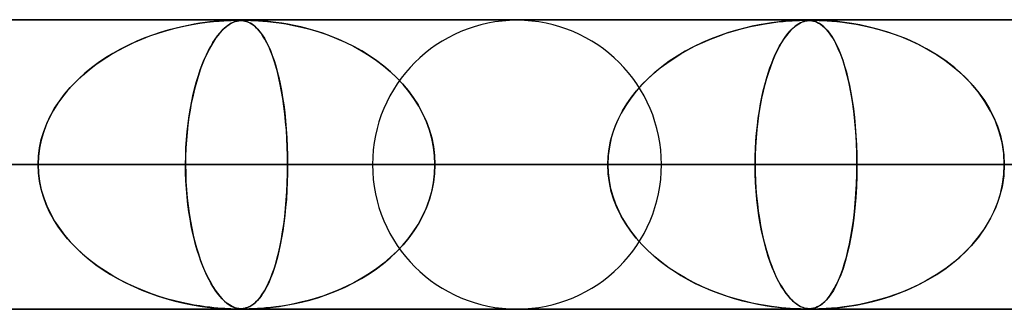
# Model space of a CAD drawing. Header units: millimetres. Extents: x -550 to 550, y -599 to 599.
# Tile 19 of 31: x 51 to 85, y 589 to 599. Entities that reach past the tile are written whole.
import ezdxf

# ---------------------------------------------------------------- set-up
doc = ezdxf.new("R2010")
doc.units = ezdxf.units.MM
doc.layers.add('HIDDEN', color=7, linetype='Continuous')
doc.layers.add('THICK', color=7, linetype='Continuous')

msp = doc.modelspace()

# ---------------------------------------------------------------- linework, layer by layer
at = {"layer": 'HIDDEN'}
for p, q in [((0, 598.99), (388.195, 598.99)), ((388.195, 598.99), (0, 598.99)), ((372.713, 598.98), (0.316, 598.98)), ((56.822, 598.757), (56.586, 598.7)), ((56.598, 598.704), (56.894, 598.773)), ((57.046, 598.804), (56.822, 598.757)), ((56.894, 598.773), (57.183, 598.83)), ((57.256, 598.843), (57.046, 598.804)), ((57.183, 598.83), (57.453, 598.876)), ((57.45, 598.875), (57.256, 598.843)), ((57.629, 598.901), (57.45, 598.875)), ((57.453, 598.876), (57.699, 598.91)), ((57.789, 598.921), (57.629, 598.901)), ((57.699, 598.91), (57.92, 598.935)), ((57.932, 598.936), (57.789, 598.921)), ((57.92, 598.935), (58.111, 598.953)), ((58.067, 598.949), (57.932, 598.936)), ((58.196, 598.959), (58.067, 598.949)), ((58.111, 598.953), (58.275, 598.964)), ((58.316, 598.967), (58.196, 598.959)), ((58.275, 598.964), (58.415, 598.972)), ((58.358, 598.757), (58.293, 598.7)), ((58.296, 598.704), (58.378, 598.773)), ((58.424, 598.972), (58.316, 598.967)), ((58.42, 598.804), (58.358, 598.757)), ((58.378, 598.773), (58.459, 598.83)), ((58.415, 598.972), (58.534, 598.977)), ((58.479, 598.843), (58.42, 598.804)), ((58.516, 598.976), (58.424, 598.972)), ((58.459, 598.83), (58.535, 598.876)), ((58.534, 598.875), (58.479, 598.843)), ((58.593, 598.979), (58.516, 598.976)), ((58.534, 598.977), (58.633, 598.979)), ((58.586, 598.901), (58.534, 598.875)), ((58.535, 598.876), (58.606, 598.91)), ((58.633, 598.921), (58.586, 598.901)), ((58.657, 598.98), (58.593, 598.979)), ((58.606, 598.91), (58.672, 598.935)), ((58.633, 598.979), (58.713, 598.98)), ((58.676, 598.936), (58.633, 598.921)), ((58.713, 598.98), (58.657, 598.98)), ((58.672, 598.935), (58.733, 598.953)), ((58.719, 598.949), (58.676, 598.936)), ((58.764, 598.98), (58.713, 598.98)), ((58.713, 598.98), (58.716, 598.98)), ((58.716, 598.98), (58.718, 598.98)), ((58.718, 598.98), (58.721, 598.98)), ((58.762, 598.959), (58.719, 598.949)), ((58.721, 598.98), (58.724, 598.98)), ((58.724, 598.98), (58.726, 598.98)), ((58.726, 598.98), (58.729, 598.98)), ((58.733, 598.953), (58.79, 598.964)), ((58.806, 598.967), (58.762, 598.959)), ((58.81, 598.979), (58.764, 598.98)), ((58.778, 598.979), (58.839, 598.977)), ((58.79, 598.964), (58.846, 598.972)), ((58.85, 598.972), (58.806, 598.967)), ((58.853, 598.976), (58.81, 598.979)), ((58.839, 598.977), (58.898, 598.972)), ((58.846, 598.972), (58.905, 598.977)), ((58.894, 598.976), (58.85, 598.972)), ((58.897, 598.972), (58.853, 598.976)), ((58.939, 598.979), (58.894, 598.976)), ((58.943, 598.966), (58.897, 598.972)), ((58.898, 598.972), (58.954, 598.965)), ((58.905, 598.977), (58.967, 598.979)), ((58.985, 598.98), (58.939, 598.979)), ((58.991, 598.957), (58.943, 598.966)), ((58.954, 598.965), (59.007, 598.954)), ((58.967, 598.979), (59.035, 598.98)), ((59.035, 598.98), (58.985, 598.98)), ((59.041, 598.944), (58.991, 598.957)), ((59.007, 598.954), (59.058, 598.939)), ((59.035, 598.98), (59.115, 598.979)), ((59.091, 598.98), (59.035, 598.98)), ((59.092, 598.927), (59.041, 598.944)), ((59.058, 598.939), (59.113, 598.919)), ((59.156, 598.979), (59.091, 598.98)), ((59.144, 598.905), (59.092, 598.927)), ((59.113, 598.919), (59.173, 598.891)), ((59.115, 598.979), (59.211, 598.977)), ((59.198, 598.877), (59.144, 598.905)), ((59.232, 598.976), (59.156, 598.979)), ((59.173, 598.891), (59.237, 598.854)), ((59.254, 598.842), (59.198, 598.877)), ((59.211, 598.977), (59.332, 598.972)), ((59.324, 598.972), (59.232, 598.976)), ((59.237, 598.854), (59.304, 598.806)), ((59.313, 598.799), (59.254, 598.842)), ((59.304, 598.806), (59.375, 598.746)), ((59.373, 598.747), (59.313, 598.799)), ((59.438, 598.966), (59.324, 598.972)), ((59.332, 598.972), (59.473, 598.964)), ((59.573, 598.957), (59.438, 598.966)), ((59.473, 598.964), (59.627, 598.953)), ((59.726, 598.944), (59.573, 598.957)), ((59.627, 598.953), (59.79, 598.938)), ((59.895, 598.927), (59.726, 598.944)), ((59.79, 598.938), (59.978, 598.918)), ((60.078, 598.905), (59.895, 598.927)), ((59.978, 598.918), (60.191, 598.89)), ((60.274, 598.877), (60.078, 598.905)), ((60.191, 598.89), (60.427, 598.852)), ((60.484, 598.842), (60.274, 598.877)), ((60.427, 598.852), (60.684, 598.804)), ((60.706, 598.799), (60.484, 598.842)), ((60.684, 598.804), (60.958, 598.743)), ((60.94, 598.747), (60.706, 598.799)), ((76.184, 598.693), (76.458, 598.759)), ((76.519, 598.772), (76.261, 598.712)), ((76.458, 598.759), (76.719, 598.813)), ((76.761, 598.821), (76.519, 598.772)), ((76.719, 598.813), (76.965, 598.857)), ((76.986, 598.861), (76.761, 598.821)), ((76.965, 598.857), (77.194, 598.893)), ((77.192, 598.892), (76.986, 598.861)), ((77.378, 598.916), (77.192, 598.892)), ((77.194, 598.893), (77.405, 598.92)), ((77.539, 598.934), (77.378, 598.916)), ((77.405, 598.92), (77.595, 598.94)), ((77.689, 598.949), (77.539, 598.934)), ((77.595, 598.94), (77.762, 598.955)), ((77.834, 598.96), (77.689, 598.949)), ((77.762, 598.955), (77.906, 598.965)), ((77.968, 598.968), (77.834, 598.96)), ((77.906, 598.965), (78.035, 598.972)), ((77.914, 598.693), (77.989, 598.759)), ((78.005, 598.772), (77.935, 598.712)), ((78.087, 598.974), (77.968, 598.968)), ((77.989, 598.759), (78.061, 598.813)), ((78.073, 598.821), (78.005, 598.772)), ((78.035, 598.972), (78.153, 598.977)), ((78.061, 598.813), (78.129, 598.857)), ((78.135, 598.861), (78.073, 598.821)), ((78.186, 598.978), (78.087, 598.974)), ((78.129, 598.857), (78.194, 598.893)), ((78.194, 598.892), (78.135, 598.861)), ((78.153, 598.977), (78.255, 598.979)), ((78.267, 598.979), (78.186, 598.978)), ((78.194, 598.893), (78.256, 598.92)), ((78.248, 598.916), (78.194, 598.892)), ((78.296, 598.934), (78.248, 598.916)), ((78.255, 598.979), (78.338, 598.98)), ((78.256, 598.92), (78.313, 598.94)), ((78.338, 598.98), (78.267, 598.979)), ((78.343, 598.949), (78.296, 598.934)), ((78.313, 598.94), (78.367, 598.955)), ((78.402, 598.979), (78.338, 598.98)), ((78.338, 598.98), (78.408, 598.979)), ((78.392, 598.96), (78.343, 598.949)), ((78.367, 598.955), (78.418, 598.965)), ((78.442, 598.968), (78.392, 598.96)), ((78.46, 598.977), (78.402, 598.979)), ((78.408, 598.979), (78.469, 598.977)), ((78.418, 598.965), (78.469, 598.972)), ((78.493, 598.974), (78.442, 598.968)), ((78.516, 598.973), (78.46, 598.977)), ((78.469, 598.972), (78.526, 598.977)), ((78.469, 598.977), (78.529, 598.972)), ((78.545, 598.978), (78.493, 598.974)), ((78.575, 598.965), (78.516, 598.973)), ((78.526, 598.977), (78.59, 598.979)), ((78.529, 598.972), (78.587, 598.963)), ((78.598, 598.979), (78.545, 598.978)), ((78.638, 598.952), (78.575, 598.965)), ((78.587, 598.963), (78.641, 598.951)), ((78.59, 598.979), (78.66, 598.98)), ((78.659, 598.98), (78.598, 598.979)), ((78.703, 598.933), (78.638, 598.952)), ((78.641, 598.951), (78.695, 598.936)), ((78.733, 598.979), (78.659, 598.98)), ((78.66, 598.98), (78.742, 598.979)), ((78.695, 598.936), (78.752, 598.913)), ((78.77, 598.905), (78.703, 598.933)), ((78.822, 598.977), (78.733, 598.979)), ((78.742, 598.979), (78.84, 598.977)), ((78.752, 598.913), (78.815, 598.882)), ((78.841, 598.868), (78.77, 598.905)), ((78.815, 598.882), (78.883, 598.841)), ((78.934, 598.973), (78.822, 598.977)), ((78.84, 598.977), (78.965, 598.972)), ((78.915, 598.819), (78.841, 598.868)), ((78.883, 598.841), (78.955, 598.787)), ((78.992, 598.756), (78.915, 598.819)), ((79.08, 598.965), (78.934, 598.973)), ((78.955, 598.787), (79.031, 598.72)), ((78.965, 598.972), (79.112, 598.963)), ((79.073, 598.677), (78.992, 598.756)), ((79.261, 598.952), (79.08, 598.965)), ((79.112, 598.963), (79.273, 598.951)), ((79.471, 598.933), (79.261, 598.952)), ((79.273, 598.951), (79.444, 598.936)), ((79.444, 598.936), (79.641, 598.913)), ((79.704, 598.905), (79.471, 598.933)), ((79.641, 598.913), (79.866, 598.882)), ((79.96, 598.868), (79.704, 598.905)), ((79.866, 598.882), (80.117, 598.841)), ((80.236, 598.819), (79.96, 598.868)), ((80.117, 598.841), (80.39, 598.787)), ((80.532, 598.756), (80.236, 598.819)), ((80.39, 598.787), (80.683, 598.72)), ((80.844, 598.677), (80.532, 598.756)), ((55.442, 598.327), (55.726, 598.436)), ((55.816, 598.468), (55.544, 598.367)), ((55.726, 598.436), (56.013, 598.535)), ((56.082, 598.557), (55.816, 598.468)), ((56.013, 598.535), (56.304, 598.624)), ((56.338, 598.634), (56.082, 598.557)), ((56.304, 598.624), (56.598, 598.704)), ((56.586, 598.7), (56.338, 598.634)), ((57.976, 598.327), (58.055, 598.436)), ((58.08, 598.468), (58.005, 598.367)), ((58.055, 598.436), (58.134, 598.535)), ((58.153, 598.557), (58.08, 598.468)), ((58.134, 598.535), (58.215, 598.624)), ((58.224, 598.634), (58.153, 598.557)), ((58.215, 598.624), (58.296, 598.704)), ((58.293, 598.7), (58.224, 598.634)), ((59.436, 598.686), (59.373, 598.747)), ((59.375, 598.746), (59.449, 598.671)), ((59.499, 598.614), (59.436, 598.686)), ((59.449, 598.671), (59.525, 598.581)), ((59.564, 598.53), (59.499, 598.614)), ((59.525, 598.581), (59.603, 598.475)), ((59.629, 598.435), (59.564, 598.53)), ((59.603, 598.475), (59.678, 598.356)), ((59.695, 598.327), (59.629, 598.435)), ((61.184, 598.686), (60.94, 598.747)), ((60.958, 598.743), (61.248, 598.668)), ((61.436, 598.614), (61.184, 598.686)), ((61.248, 598.668), (61.552, 598.578)), ((61.695, 598.53), (61.436, 598.614)), ((61.552, 598.578), (61.863, 598.471)), ((61.96, 598.435), (61.695, 598.53)), ((61.863, 598.471), (62.169, 598.352)), ((62.228, 598.327), (61.96, 598.435)), ((75.084, 598.329), (75.354, 598.434)), ((75.412, 598.455), (75.11, 598.34)), ((75.354, 598.434), (75.628, 598.529)), ((75.705, 598.555), (75.412, 598.455)), ((75.628, 598.529), (75.905, 598.616)), ((75.989, 598.64), (75.705, 598.555)), ((75.905, 598.616), (76.184, 598.693)), ((76.261, 598.712), (75.989, 598.64)), ((77.613, 598.329), (77.687, 598.434)), ((77.703, 598.455), (77.62, 598.34)), ((77.687, 598.434), (77.762, 598.529)), ((77.783, 598.555), (77.703, 598.455)), ((77.762, 598.529), (77.838, 598.616)), ((77.86, 598.64), (77.783, 598.555)), ((77.838, 598.616), (77.914, 598.693)), ((77.935, 598.712), (77.86, 598.64)), ((79.031, 598.72), (79.111, 598.636)), ((79.155, 598.582), (79.073, 598.677)), ((79.111, 598.636), (79.193, 598.534)), ((79.24, 598.468), (79.155, 598.582)), ((79.193, 598.534), (79.276, 598.413)), ((79.325, 598.334), (79.24, 598.468)), ((80.683, 598.72), (80.993, 598.636)), ((81.169, 598.582), (80.844, 598.677)), ((80.993, 598.636), (81.317, 598.534)), ((81.503, 598.468), (81.169, 598.582)), ((81.317, 598.534), (81.65, 598.413)), ((81.845, 598.334), (81.503, 598.468)), ((54.623, 597.938), (54.891, 598.078)), ((54.986, 598.124), (54.71, 597.984)), ((54.891, 598.078), (55.164, 598.207)), ((55.267, 598.253), (54.986, 598.124)), ((55.164, 598.207), (55.442, 598.327)), ((55.544, 598.367), (55.267, 598.253)), ((57.747, 597.938), (57.822, 598.078)), ((57.849, 598.124), (57.772, 597.984)), ((57.822, 598.078), (57.899, 598.207)), ((57.927, 598.253), (57.849, 598.124)), ((57.899, 598.207), (57.976, 598.327)), ((58.005, 598.367), (57.927, 598.253)), ((59.678, 598.356), (59.75, 598.225)), ((59.761, 598.205), (59.695, 598.327)), ((59.75, 598.225), (59.82, 598.083)), ((59.826, 598.069), (59.761, 598.205)), ((59.82, 598.083), (59.886, 597.931)), ((62.169, 598.352), (62.465, 598.221)), ((62.499, 598.205), (62.228, 598.327)), ((62.465, 598.221), (62.751, 598.079)), ((62.771, 598.069), (62.499, 598.205)), ((62.751, 598.079), (63.026, 597.927)), ((74.303, 597.959), (74.558, 598.092)), ((74.803, 598.208), (74.5, 598.063)), ((74.558, 598.092), (74.819, 598.215)), ((75.11, 598.34), (74.803, 598.208)), ((74.819, 598.215), (75.084, 598.329)), ((77.399, 597.959), (77.469, 598.092)), ((77.536, 598.208), (77.453, 598.063)), ((77.469, 598.092), (77.541, 598.215)), ((77.62, 598.34), (77.536, 598.208)), ((77.541, 598.215), (77.613, 598.329)), ((79.276, 598.413), (79.358, 598.276)), ((79.41, 598.178), (79.325, 598.334)), ((79.358, 598.276), (79.436, 598.126)), ((79.496, 597.998), (79.41, 598.178)), ((79.436, 598.126), (79.511, 597.963)), ((81.65, 598.413), (81.979, 598.276)), ((82.192, 598.178), (81.845, 598.334)), ((81.979, 598.276), (82.296, 598.126)), ((82.538, 597.998), (82.192, 598.178)), ((82.296, 598.126), (82.601, 597.963)), ((54.107, 597.625), (54.362, 597.787)), ((54.443, 597.835), (54.187, 597.677)), ((54.362, 597.787), (54.623, 597.938)), ((54.71, 597.984), (54.443, 597.835)), ((57.602, 597.625), (57.674, 597.787)), ((57.697, 597.835), (57.624, 597.677)), ((57.674, 597.787), (57.747, 597.938)), ((57.772, 597.984), (57.697, 597.835)), ((59.891, 597.918), (59.826, 598.069)), ((59.886, 597.931), (59.949, 597.767)), ((59.954, 597.755), (59.891, 597.918)), ((59.949, 597.767), (60.01, 597.592)), ((60.014, 597.58), (59.954, 597.755)), ((63.04, 597.918), (62.771, 598.069)), ((63.026, 597.927), (63.292, 597.763)), ((63.303, 597.755), (63.04, 597.918)), ((63.292, 597.763), (63.545, 597.588)), ((63.557, 597.58), (63.303, 597.755)), ((73.928, 597.739), (73.659, 597.562)), ((73.811, 597.664), (74.054, 597.817)), ((74.208, 597.906), (73.928, 597.739)), ((74.054, 597.817), (74.303, 597.959)), ((74.5, 598.063), (74.208, 597.906)), ((77.296, 597.739), (77.221, 597.562)), ((77.263, 597.664), (77.33, 597.817)), ((77.373, 597.906), (77.296, 597.739)), ((77.33, 597.817), (77.399, 597.959)), ((77.453, 598.063), (77.373, 597.906)), ((79.578, 597.797), (79.496, 597.998)), ((79.511, 597.963), (79.582, 597.788)), ((79.658, 597.576), (79.578, 597.797)), ((79.582, 597.788), (79.65, 597.599)), ((82.878, 597.797), (82.538, 597.998)), ((82.601, 597.963), (82.893, 597.788)), ((83.205, 597.576), (82.878, 597.797)), ((82.893, 597.788), (83.172, 597.599)), ((53.621, 597.269), (53.86, 597.453)), ((53.94, 597.511), (53.705, 597.336)), ((53.86, 597.453), (54.107, 597.625)), ((54.187, 597.677), (53.94, 597.511)), ((57.464, 597.269), (57.532, 597.453)), ((57.555, 597.511), (57.488, 597.336)), ((57.532, 597.453), (57.602, 597.625)), ((57.624, 597.677), (57.555, 597.511)), ((60.01, 597.592), (60.067, 597.408)), ((60.071, 597.393), (60.014, 597.58)), ((60.067, 597.408), (60.121, 597.212)), ((63.545, 597.588), (63.787, 597.404)), ((63.801, 597.393), (63.557, 597.58)), ((63.787, 597.404), (64.018, 597.208)), ((73.346, 597.33), (73.575, 597.502)), ((73.659, 597.562), (73.403, 597.374)), ((73.575, 597.502), (73.811, 597.664)), ((77.134, 597.33), (77.198, 597.502)), ((77.221, 597.562), (77.15, 597.374)), ((77.198, 597.502), (77.263, 597.664)), ((79.65, 597.599), (79.713, 597.399)), ((79.733, 597.335), (79.658, 597.576)), ((79.713, 597.399), (79.774, 597.187)), ((83.172, 597.599), (83.437, 597.399)), ((83.516, 597.335), (83.205, 597.576)), ((83.437, 597.399), (83.687, 597.187)), ((53.174, 596.869), (53.392, 597.075)), ((53.481, 597.153), (53.269, 596.961)), ((53.392, 597.075), (53.621, 597.269)), ((53.705, 597.336), (53.481, 597.153)), ((57.336, 596.869), (57.398, 597.075)), ((57.424, 597.153), (57.363, 596.961)), ((57.398, 597.075), (57.464, 597.269)), ((57.488, 597.336), (57.424, 597.153)), ((60.126, 597.192), (60.071, 597.393)), ((60.121, 597.212), (60.172, 597.006)), ((60.178, 596.98), (60.126, 597.192)), ((64.035, 597.192), (63.801, 597.393)), ((64.018, 597.208), (64.236, 597.002)), ((64.258, 596.98), (64.035, 597.192)), ((72.915, 596.954), (73.126, 597.147)), ((73.161, 597.177), (72.931, 596.97)), ((73.126, 597.147), (73.346, 597.33)), ((73.403, 597.374), (73.161, 597.177)), ((77.014, 596.954), (77.073, 597.147)), ((77.083, 597.177), (77.019, 596.97)), ((77.073, 597.147), (77.134, 597.33)), ((77.15, 597.374), (77.083, 597.177)), ((79.803, 597.073), (79.733, 597.335)), ((79.774, 597.187), (79.83, 596.963)), ((79.868, 596.793), (79.803, 597.073)), ((83.81, 597.073), (83.516, 597.335)), ((83.687, 597.187), (83.923, 596.963)), ((84.083, 596.793), (83.81, 597.073)), ((53.069, 596.763), (52.882, 596.555)), ((52.968, 596.653), (53.174, 596.869)), ((53.269, 596.961), (53.069, 596.763)), ((57.306, 596.763), (57.252, 596.555)), ((57.276, 596.653), (57.336, 596.869)), ((57.363, 596.961), (57.306, 596.763)), ((60.172, 597.006), (60.22, 596.787)), ((60.226, 596.756), (60.178, 596.98)), ((60.22, 596.787), (60.265, 596.556)), ((60.271, 596.52), (60.226, 596.756)), ((64.236, 597.002), (64.443, 596.783)), ((64.467, 596.756), (64.258, 596.98)), ((64.443, 596.783), (64.637, 596.552)), ((64.662, 596.52), (64.467, 596.756)), ((72.716, 596.754), (72.515, 596.526)), ((72.527, 596.54), (72.715, 596.752)), ((72.715, 596.752), (72.915, 596.954)), ((72.931, 596.97), (72.716, 596.754)), ((76.959, 596.754), (76.902, 596.526)), ((76.905, 596.54), (76.958, 596.752)), ((76.958, 596.752), (77.014, 596.954)), ((77.019, 596.97), (76.959, 596.754)), ((79.83, 596.963), (79.883, 596.724)), ((79.928, 596.493), (79.868, 596.793)), ((79.883, 596.724), (79.932, 596.471)), ((83.923, 596.963), (84.145, 596.724)), ((84.334, 596.493), (84.083, 596.793)), ((84.145, 596.724), (84.351, 596.471)), ((52.597, 596.188), (52.775, 596.425)), ((52.882, 596.555), (52.707, 596.339)), ((52.775, 596.425), (52.968, 596.653)), ((57.169, 596.188), (57.221, 596.425)), ((57.252, 596.555), (57.201, 596.339)), ((57.221, 596.425), (57.276, 596.653)), ((60.265, 596.556), (60.306, 596.312)), ((60.313, 596.272), (60.271, 596.52)), ((64.637, 596.552), (64.817, 596.308)), ((64.842, 596.272), (64.662, 596.52)), ((72.515, 596.526), (72.328, 596.287)), ((72.351, 596.319), (72.527, 596.54)), ((76.902, 596.526), (76.849, 596.287)), ((76.856, 596.319), (76.905, 596.54)), ((79.981, 596.175), (79.928, 596.493)), ((79.932, 596.471), (79.976, 596.203)), ((84.559, 596.175), (84.334, 596.493)), ((84.351, 596.471), (84.541, 596.203)), ((52.544, 596.111), (52.395, 595.874)), ((52.434, 595.94), (52.597, 596.188)), ((52.707, 596.339), (52.544, 596.111)), ((57.154, 596.111), (57.11, 595.874)), ((57.122, 595.94), (57.169, 596.188)), ((57.201, 596.339), (57.154, 596.111)), ((60.306, 596.312), (60.344, 596.056)), ((60.35, 596.014), (60.313, 596.272)), ((60.344, 596.056), (60.378, 595.788)), ((64.817, 596.308), (64.982, 596.053)), ((65.005, 596.014), (64.842, 596.272)), ((64.982, 596.053), (65.129, 595.785)), ((72.156, 596.035), (72, 595.77)), ((72.043, 595.848), (72.19, 596.088)), ((72.328, 596.287), (72.156, 596.035)), ((72.19, 596.088), (72.351, 596.319)), ((76.801, 596.035), (76.757, 595.77)), ((76.769, 595.848), (76.811, 596.088)), ((76.849, 596.287), (76.801, 596.035)), ((76.811, 596.088), (76.856, 596.319)), ((79.976, 596.203), (80.017, 595.921)), ((80.027, 595.84), (79.981, 596.175)), ((84.541, 596.203), (84.712, 595.921)), ((84.756, 595.84), (84.559, 596.175)), ((52.395, 595.874), (52.261, 595.627)), ((52.289, 595.681), (52.434, 595.94)), ((57.11, 595.874), (57.071, 595.627)), ((57.079, 595.681), (57.122, 595.94)), ((60.383, 595.746), (60.35, 596.014)), ((60.378, 595.788), (60.407, 595.509)), ((60.411, 595.467), (60.383, 595.746)), ((65.149, 595.746), (65.005, 596.014)), ((65.129, 595.785), (65.258, 595.507)), ((65.275, 595.467), (65.149, 595.746)), ((72, 595.77), (71.864, 595.494)), ((71.913, 595.599), (72.043, 595.848)), ((76.757, 595.77), (76.718, 595.494)), ((76.732, 595.599), (76.769, 595.848)), ((80.017, 595.921), (80.052, 595.625)), ((80.066, 595.489), (80.027, 595.84)), ((84.712, 595.921), (84.862, 595.625)), ((84.922, 595.489), (84.756, 595.84)), ((52.144, 595.37), (52.046, 595.105)), ((52.057, 595.138), (52.163, 595.413)), ((52.261, 595.627), (52.144, 595.37)), ((52.163, 595.413), (52.289, 595.681)), ((57.037, 595.37), (57.008, 595.105)), ((57.011, 595.138), (57.042, 595.413)), ((57.071, 595.627), (57.037, 595.37)), ((57.042, 595.413), (57.079, 595.681)), ((60.407, 595.509), (60.432, 595.22)), ((60.435, 595.181), (60.411, 595.467)), ((65.258, 595.507), (65.367, 595.218)), ((65.379, 595.181), (65.275, 595.467)), ((71.864, 595.494), (71.749, 595.208)), ((71.8, 595.342), (71.913, 595.599)), ((76.718, 595.494), (76.686, 595.208)), ((76.7, 595.342), (76.732, 595.599)), ((80.052, 595.625), (80.082, 595.317)), ((80.097, 595.125), (80.066, 595.489)), ((84.862, 595.625), (84.99, 595.317)), ((85.055, 595.125), (84.922, 595.489)), ((52.046, 595.105), (51.968, 594.833)), ((51.974, 594.857), (52.057, 595.138)), ((57.008, 595.105), (56.985, 594.833)), ((56.987, 594.857), (57.011, 595.138)), ((60.432, 595.22), (60.452, 594.921)), ((60.454, 594.889), (60.435, 595.181)), ((65.367, 595.218), (65.454, 594.919)), ((65.461, 594.889), (65.379, 595.181)), ((71.631, 594.812), (71.705, 595.079)), ((71.749, 595.208), (71.657, 594.913)), ((71.705, 595.079), (71.8, 595.342)), ((76.652, 594.812), (76.673, 595.079)), ((76.686, 595.208), (76.66, 594.913)), ((76.673, 595.079), (76.7, 595.342)), ((80.082, 595.317), (80.106, 594.997)), ((80.12, 594.752), (80.097, 595.125)), ((84.99, 595.317), (85.092, 594.997)), ((85.15, 594.752), (85.055, 595.125)), ((51.968, 594.833), (51.911, 594.557)), ((51.913, 594.571), (51.974, 594.857)), ((56.969, 594.571), (56.987, 594.857)), ((56.985, 594.833), (56.969, 594.557)), ((60.452, 594.921), (60.466, 594.614)), ((60.467, 594.592), (60.454, 594.889)), ((65.454, 594.919), (65.517, 594.613)), ((65.52, 594.592), (65.461, 594.889)), ((71.578, 594.54), (71.631, 594.812)), ((71.657, 594.913), (71.59, 594.611)), ((76.637, 594.54), (76.652, 594.812)), ((76.66, 594.913), (76.641, 594.611)), ((80.106, 594.997), (80.123, 594.666)), ((80.133, 594.373), (80.12, 594.752)), ((85.092, 594.997), (85.167, 594.666)), ((85.209, 594.373), (85.15, 594.752)), ((51.911, 594.557), (51.876, 594.275)), ((51.877, 594.282), (51.913, 594.571)), ((56.969, 594.557), (56.958, 594.275)), ((56.959, 594.282), (56.969, 594.571)), ((60.466, 594.614), (60.475, 594.303)), ((60.475, 594.292), (60.467, 594.592)), ((65.517, 594.613), (65.555, 594.303)), ((65.556, 594.292), (65.52, 594.592)), ((71.545, 594.266), (71.578, 594.54)), ((71.59, 594.611), (71.548, 594.303)), ((76.628, 594.266), (76.637, 594.54)), ((76.641, 594.611), (76.629, 594.303)), ((80.123, 594.666), (80.134, 594.33)), ((80.138, 593.99), (80.133, 594.373)), ((85.167, 594.666), (85.213, 594.33)), ((85.228, 593.99), (85.209, 594.373)), ((51.865, 593.99), (51.877, 594.282)), ((51.876, 594.275), (51.865, 593.99)), ((56.955, 593.99), (56.959, 594.282)), ((56.958, 594.275), (56.955, 593.99)), ((60.475, 594.303), (60.478, 593.99)), ((60.478, 593.99), (60.475, 594.292)), ((65.555, 594.303), (65.568, 593.99)), ((65.568, 593.99), (65.556, 594.292)), ((71.548, 594.303), (71.534, 593.99)), ((71.534, 593.99), (71.545, 594.266)), ((76.629, 594.303), (76.625, 593.99)), ((76.625, 593.99), (76.628, 594.266)), ((80.134, 594.33), (80.138, 593.99)), ((85.213, 594.33), (85.228, 593.99)), ((5, 593.99), (60.478, 593.99)), ((51.865, 593.99), (5, 593.99)), ((60.478, 593.99), (5, 593.99)), ((5, 593.99), (51.865, 593.99)), ((5, 593.99), (80.138, 593.99)), ((71.534, 593.99), (5, 593.99)), ((80.138, 593.99), (5, 593.99)), ((5, 593.99), (71.534, 593.99)), ((5, 593.99), (99.784, 593.99)), ((91.186, 593.99), (5, 593.99)), ((99.784, 593.99), (5, 593.99)), ((5, 593.99), (91.186, 593.99)), ((5, 593.99), (119.423, 593.99)), ((110.828, 593.99), (5, 593.99)), ((119.423, 593.99), (5, 593.99)), ((5, 593.99), (110.828, 593.99)), ((5, 593.99), (139.059, 593.99)), ((130.465, 593.99), (5, 593.99)), ((139.059, 593.99), (5, 593.99)), ((5, 593.99), (130.465, 593.99)), ((5, 593.99), (158.692, 593.99)), ((150.098, 593.99), (5, 593.99)), ((158.692, 593.99), (5, 593.99)), ((5, 593.99), (150.098, 593.99)), ((5, 593.99), (178.323, 593.99)), ((169.73, 593.99), (5, 593.99)), ((178.323, 593.99), (5, 593.99)), ((5, 593.99), (169.73, 593.99)), ((5, 593.99), (197.953, 593.99)), ((189.361, 593.99), (5, 593.99)), ((197.953, 593.99), (5, 593.99)), ((5, 593.99), (189.361, 593.99)), ((5, 593.99), (217.582, 593.99)), ((208.99, 593.99), (5, 593.99)), ((217.582, 593.99), (5, 593.99)), ((5, 593.99), (208.99, 593.99)), ((5, 593.99), (237.21, 593.99)), ((228.619, 593.99), (5, 593.99)), ((237.21, 593.99), (5, 593.99)), ((5, 593.99), (228.619, 593.99)), ((5, 593.99), (256.838, 593.99)), ((248.247, 593.99), (5, 593.99)), ((256.838, 593.99), (5, 593.99)), ((5, 593.99), (248.247, 593.99)), ((5, 593.99), (276.466, 593.99)), ((267.874, 593.99), (5, 593.99)), ((276.466, 593.99), (5, 593.99)), ((5, 593.99), (267.874, 593.99)), ((5, 593.99), (296.093, 593.99)), ((287.502, 593.99), (5, 593.99)), ((296.093, 593.99), (5, 593.99)), ((5, 593.99), (287.502, 593.99)), ((5, 593.99), (315.719, 593.99)), ((307.128, 593.99), (5, 593.99)), ((315.719, 593.99), (5, 593.99)), ((5, 593.99), (307.128, 593.99)), ((5, 593.99), (335.346, 593.99)), ((326.755, 593.99), (5, 593.99)), ((335.346, 593.99), (5, 593.99)), ((5, 593.99), (326.755, 593.99)), ((5, 593.99), (354.973, 593.99)), ((346.382, 593.99), (5, 593.99)), ((354.973, 593.99), (5, 593.99)), ((5, 593.99), (346.382, 593.99)), ((5, 593.99), (374.599, 593.99)), ((366.008, 593.99), (5, 593.99)), ((374.599, 593.99), (5, 593.99)), ((5, 593.99), (366.008, 593.99)), ((40.787, 593.99), (51.865, 593.99)), ((51.865, 593.99), (40.787, 593.99)), ((56.955, 593.99), (45.877, 593.99)), ((45.877, 593.99), (56.955, 593.99)), ((51.876, 593.705), (51.865, 593.99)), ((51.865, 593.99), (51.877, 593.698)), ((51.911, 593.423), (51.876, 593.705)), ((51.877, 593.698), (51.913, 593.409)), ((56.955, 593.99), (56.959, 593.698)), ((63.41, 593.99), (56.955, 593.99)), ((56.958, 593.706), (56.955, 593.99)), ((56.955, 593.99), (63.41, 593.99)), ((56.968, 593.426), (56.958, 593.706)), ((56.959, 593.698), (56.969, 593.409)), ((60.466, 593.367), (60.475, 593.677)), ((60.475, 593.688), (60.467, 593.388)), ((60.478, 593.99), (60.475, 593.688)), ((60.475, 593.677), (60.478, 593.99)), ((60.478, 593.99), (71.534, 593.99)), ((71.534, 593.99), (60.478, 593.99)), ((65.517, 593.367), (65.555, 593.677)), ((65.556, 593.688), (65.52, 593.388)), ((65.555, 593.677), (65.568, 593.99)), ((65.568, 593.99), (65.556, 593.688)), ((65.568, 593.99), (73.39, 593.99)), ((73.39, 593.99), (65.568, 593.99)), ((76.625, 593.99), (65.568, 593.99)), ((65.568, 593.99), (76.625, 593.99)), ((71.548, 593.677), (71.534, 593.99)), ((71.534, 593.99), (71.545, 593.714)), ((71.545, 593.714), (71.578, 593.44)), ((71.59, 593.369), (71.548, 593.677)), ((76.625, 593.99), (76.628, 593.714)), ((86.21, 593.99), (76.625, 593.99)), ((76.629, 593.679), (76.625, 593.99)), ((76.625, 593.99), (86.21, 593.99)), ((76.628, 593.714), (76.637, 593.44)), ((76.64, 593.373), (76.629, 593.679)), ((80.138, 593.99), (80.133, 593.607)), ((80.134, 593.65), (80.138, 593.99)), ((80.138, 593.99), (91.186, 593.99)), ((91.186, 593.99), (80.138, 593.99)), ((85.228, 593.99), (85.209, 593.607)), ((85.213, 593.65), (85.228, 593.99)), ((51.968, 593.147), (51.911, 593.423)), ((51.913, 593.409), (51.974, 593.123)), ((56.985, 593.151), (56.968, 593.426)), ((56.969, 593.409), (56.987, 593.123)), ((60.452, 593.061), (60.466, 593.367)), ((60.467, 593.388), (60.454, 593.091)), ((65.454, 593.061), (65.517, 593.367)), ((65.52, 593.388), (65.461, 593.091)), ((71.578, 593.44), (71.631, 593.168)), ((71.657, 593.067), (71.59, 593.369)), ((76.637, 593.44), (76.652, 593.168)), ((76.659, 593.074), (76.64, 593.373)), ((80.133, 593.607), (80.12, 593.228)), ((80.123, 593.314), (80.134, 593.65)), ((85.209, 593.607), (85.15, 593.228)), ((85.167, 593.314), (85.213, 593.65)), ((52.046, 592.875), (51.968, 593.147)), ((51.974, 593.123), (52.057, 592.842)), ((57.008, 592.88), (56.985, 593.151)), ((56.987, 593.123), (57.011, 592.842)), ((60.432, 592.762), (60.452, 593.061)), ((60.454, 593.091), (60.435, 592.799)), ((65.367, 592.762), (65.454, 593.061)), ((65.461, 593.091), (65.379, 592.799)), ((71.631, 593.168), (71.705, 592.901)), ((71.749, 592.772), (71.657, 593.067)), ((76.652, 593.168), (76.673, 592.901)), ((76.685, 592.781), (76.659, 593.074)), ((80.082, 592.663), (80.106, 592.983)), ((80.12, 593.228), (80.097, 592.855)), ((80.106, 592.983), (80.123, 593.314)), ((84.99, 592.663), (85.092, 592.983)), ((85.15, 593.228), (85.055, 592.855)), ((85.092, 592.983), (85.167, 593.314)), ((52.144, 592.61), (52.046, 592.875)), ((52.057, 592.842), (52.163, 592.567)), ((57.036, 592.616), (57.008, 592.88)), ((57.011, 592.842), (57.042, 592.567)), ((60.408, 592.473), (60.432, 592.762)), ((60.435, 592.799), (60.411, 592.513)), ((65.258, 592.473), (65.367, 592.762)), ((65.379, 592.799), (65.275, 592.513)), ((71.705, 592.901), (71.8, 592.638)), ((71.864, 592.486), (71.749, 592.772)), ((71.8, 592.638), (71.913, 592.381)), ((76.673, 592.901), (76.7, 592.638)), ((76.717, 592.496), (76.685, 592.781)), ((76.7, 592.638), (76.732, 592.381)), ((80.052, 592.355), (80.082, 592.663)), ((80.097, 592.855), (80.066, 592.491)), ((84.862, 592.355), (84.99, 592.663)), ((85.055, 592.855), (84.922, 592.49)), ((52.261, 592.353), (52.144, 592.61)), ((52.163, 592.567), (52.289, 592.299)), ((52.395, 592.106), (52.261, 592.353)), ((52.289, 592.299), (52.434, 592.04)), ((57.07, 592.36), (57.036, 592.616)), ((57.042, 592.567), (57.079, 592.299)), ((57.109, 592.114), (57.07, 592.36)), ((57.079, 592.299), (57.122, 592.04)), ((60.378, 592.195), (60.408, 592.473)), ((60.411, 592.513), (60.383, 592.234)), ((65.129, 592.195), (65.258, 592.473)), ((65.275, 592.513), (65.149, 592.234)), ((72, 592.21), (71.864, 592.486)), ((71.913, 592.381), (72.043, 592.132)), ((76.755, 592.222), (76.717, 592.496)), ((76.732, 592.381), (76.769, 592.132)), ((80.017, 592.059), (80.052, 592.355)), ((80.066, 592.491), (80.027, 592.14)), ((84.712, 592.059), (84.862, 592.355)), ((84.922, 592.49), (84.756, 592.14)), ((52.544, 591.869), (52.395, 592.106)), ((52.434, 592.04), (52.597, 591.792)), ((57.152, 591.877), (57.109, 592.114)), ((57.122, 592.04), (57.169, 591.792)), ((60.35, 591.966), (60.313, 591.708)), ((60.345, 591.927), (60.378, 592.195)), ((60.383, 592.234), (60.35, 591.966)), ((65.005, 591.966), (64.842, 591.708)), ((64.982, 591.927), (65.129, 592.195)), ((65.149, 592.234), (65.005, 591.966)), ((72.156, 591.945), (72, 592.21)), ((72.043, 592.132), (72.19, 591.892)), ((76.799, 591.959), (76.755, 592.222)), ((76.769, 592.132), (76.811, 591.892)), ((76.847, 591.708), (76.799, 591.959)), ((79.976, 591.777), (80.017, 592.059)), ((80.027, 592.14), (79.981, 591.805)), ((84.541, 591.777), (84.712, 592.059)), ((84.756, 592.14), (84.559, 591.804)), ((52.707, 591.641), (52.544, 591.869)), ((52.597, 591.792), (52.775, 591.555)), ((52.882, 591.425), (52.707, 591.641)), ((57.199, 591.651), (57.152, 591.877)), ((57.169, 591.792), (57.221, 591.555)), ((57.249, 591.435), (57.199, 591.651)), ((60.266, 591.428), (60.307, 591.672)), ((60.313, 591.708), (60.271, 591.46)), ((60.307, 591.672), (60.345, 591.927)), ((64.637, 591.428), (64.817, 591.672)), ((64.842, 591.708), (64.662, 591.46)), ((64.817, 591.672), (64.982, 591.927)), ((72.328, 591.693), (72.156, 591.945)), ((72.19, 591.892), (72.351, 591.661)), ((72.515, 591.454), (72.328, 591.693)), ((72.351, 591.661), (72.527, 591.44)), ((76.811, 591.892), (76.856, 591.661)), ((76.899, 591.469), (76.847, 591.708)), ((76.856, 591.661), (76.905, 591.44)), ((79.981, 591.805), (79.928, 591.487)), ((79.932, 591.509), (79.976, 591.777)), ((84.559, 591.804), (84.334, 591.486)), ((84.351, 591.509), (84.541, 591.777)), ((52.775, 591.555), (52.968, 591.327)), ((53.069, 591.217), (52.882, 591.425)), ((52.968, 591.327), (53.174, 591.111)), ((57.221, 591.555), (57.276, 591.327)), ((57.303, 591.228), (57.249, 591.435)), ((57.276, 591.327), (57.336, 591.111)), ((60.221, 591.197), (60.266, 591.428)), ((60.271, 591.46), (60.226, 591.224)), ((64.443, 591.197), (64.637, 591.428)), ((64.662, 591.46), (64.467, 591.224)), ((72.716, 591.226), (72.515, 591.454)), ((72.527, 591.44), (72.715, 591.228)), ((76.954, 591.242), (76.899, 591.469)), ((76.905, 591.44), (76.958, 591.228)), ((79.928, 591.487), (79.868, 591.187)), ((79.883, 591.256), (79.932, 591.509)), ((84.334, 591.486), (84.083, 591.187)), ((84.145, 591.256), (84.351, 591.509)), ((53.269, 591.019), (53.069, 591.217)), ((53.174, 591.111), (53.392, 590.905)), ((53.481, 590.827), (53.269, 591.019)), ((57.36, 591.03), (57.303, 591.228)), ((57.336, 591.111), (57.398, 590.905)), ((57.42, 590.839), (57.36, 591.03)), ((60.122, 590.772), (60.173, 590.978)), ((60.178, 591), (60.126, 590.788)), ((60.173, 590.978), (60.221, 591.197)), ((60.226, 591.224), (60.178, 591)), ((64.018, 590.772), (64.236, 590.978)), ((64.258, 591), (64.035, 590.788)), ((64.236, 590.978), (64.443, 591.197)), ((64.467, 591.224), (64.258, 591)), ((72.715, 591.228), (72.915, 591.026)), ((72.931, 591.01), (72.716, 591.226)), ((72.915, 591.026), (73.126, 590.833)), ((73.161, 590.803), (72.931, 591.01)), ((77.014, 591.027), (76.954, 591.242)), ((76.958, 591.228), (77.014, 591.026)), ((77.077, 590.821), (77.014, 591.027)), ((77.014, 591.026), (77.073, 590.833)), ((79.774, 590.793), (79.83, 591.017)), ((79.868, 591.187), (79.803, 590.907)), ((79.83, 591.017), (79.883, 591.256)), ((83.687, 590.793), (83.923, 591.017)), ((84.083, 591.187), (83.81, 590.906)), ((83.923, 591.017), (84.145, 591.256)), ((53.392, 590.905), (53.621, 590.711)), ((53.705, 590.644), (53.481, 590.827)), ((53.621, 590.711), (53.86, 590.527)), ((53.94, 590.469), (53.705, 590.644)), ((57.398, 590.905), (57.464, 590.711)), ((57.483, 590.656), (57.42, 590.839)), ((57.464, 590.711), (57.532, 590.527)), ((57.55, 590.481), (57.483, 590.656)), ((60.068, 590.576), (60.122, 590.772)), ((60.126, 590.788), (60.071, 590.587)), ((63.787, 590.576), (64.018, 590.772)), ((64.035, 590.788), (63.801, 590.587)), ((73.126, 590.833), (73.346, 590.65)), ((73.403, 590.606), (73.161, 590.803)), ((73.346, 590.65), (73.575, 590.478)), ((73.659, 590.418), (73.403, 590.606)), ((77.073, 590.833), (77.134, 590.65)), ((77.144, 590.624), (77.077, 590.821)), ((77.134, 590.65), (77.198, 590.478)), ((77.214, 590.437), (77.144, 590.624)), ((79.733, 590.646), (79.658, 590.404)), ((79.713, 590.581), (79.774, 590.793)), ((79.803, 590.907), (79.733, 590.646)), ((83.516, 590.645), (83.205, 590.404)), ((83.437, 590.581), (83.687, 590.793)), ((83.81, 590.906), (83.516, 590.645)), ((53.86, 590.527), (54.107, 590.354)), ((54.187, 590.303), (53.94, 590.469)), ((54.107, 590.354), (54.362, 590.193)), ((54.443, 590.145), (54.187, 590.303)), ((57.532, 590.527), (57.602, 590.354)), ((57.619, 590.315), (57.55, 590.481)), ((57.602, 590.354), (57.674, 590.193)), ((57.691, 590.157), (57.619, 590.315)), ((59.951, 590.217), (60.011, 590.392)), ((60.014, 590.4), (59.954, 590.225)), ((60.011, 590.392), (60.068, 590.576)), ((60.071, 590.587), (60.014, 590.4)), ((63.292, 590.217), (63.545, 590.392)), ((63.557, 590.4), (63.303, 590.225)), ((63.545, 590.392), (63.787, 590.576)), ((63.801, 590.587), (63.557, 590.4)), ((73.575, 590.478), (73.811, 590.316)), ((73.928, 590.241), (73.659, 590.418)), ((73.811, 590.316), (74.054, 590.163)), ((77.198, 590.478), (77.263, 590.316)), ((77.287, 590.26), (77.214, 590.437)), ((77.263, 590.316), (77.33, 590.163)), ((77.364, 590.093), (77.287, 590.26)), ((79.658, 590.404), (79.578, 590.183)), ((79.582, 590.192), (79.65, 590.381)), ((79.65, 590.381), (79.713, 590.581)), ((83.205, 590.404), (82.877, 590.182)), ((82.893, 590.192), (83.172, 590.381)), ((83.172, 590.381), (83.437, 590.581)), ((54.362, 590.193), (54.623, 590.042)), ((54.71, 589.996), (54.443, 590.145)), ((54.623, 590.042), (54.891, 589.902)), ((54.986, 589.856), (54.71, 589.996)), ((57.674, 590.193), (57.747, 590.042)), ((57.765, 590.008), (57.691, 590.157)), ((57.747, 590.042), (57.822, 589.902)), ((57.842, 589.868), (57.765, 590.008)), ((59.822, 589.901), (59.888, 590.054)), ((59.891, 590.062), (59.826, 589.911)), ((59.888, 590.054), (59.951, 590.217)), ((59.954, 590.225), (59.891, 590.062)), ((62.751, 589.901), (63.026, 590.054)), ((63.04, 590.062), (62.771, 589.911)), ((63.026, 590.054), (63.292, 590.217)), ((63.303, 590.225), (63.04, 590.062)), ((74.208, 590.074), (73.928, 590.241)), ((74.054, 590.163), (74.303, 590.021)), ((74.5, 589.917), (74.208, 590.074)), ((74.303, 590.021), (74.558, 589.888)), ((74.803, 589.772), (74.5, 589.917)), ((77.33, 590.163), (77.399, 590.021)), ((77.443, 589.936), (77.364, 590.093)), ((77.399, 590.021), (77.469, 589.888)), ((77.525, 589.79), (77.443, 589.936)), ((79.496, 589.982), (79.41, 589.802)), ((79.436, 589.854), (79.511, 590.017)), ((79.578, 590.183), (79.496, 589.982)), ((79.511, 590.017), (79.582, 590.192)), ((82.538, 589.981), (82.191, 589.802)), ((82.296, 589.854), (82.601, 590.017)), ((82.877, 590.182), (82.538, 589.981)), ((82.601, 590.017), (82.893, 590.192)), ((54.891, 589.902), (55.164, 589.773)), ((55.267, 589.727), (54.986, 589.856)), ((55.164, 589.773), (55.442, 589.653)), ((55.544, 589.613), (55.267, 589.727)), ((55.442, 589.653), (55.726, 589.544)), ((55.816, 589.512), (55.544, 589.613)), ((57.822, 589.902), (57.899, 589.773)), ((57.92, 589.739), (57.842, 589.868)), ((57.899, 589.773), (57.976, 589.653)), ((57.997, 589.623), (57.92, 589.739)), ((57.976, 589.653), (58.055, 589.544)), ((58.072, 589.521), (57.997, 589.623)), ((59.605, 589.509), (59.68, 589.628)), ((59.695, 589.653), (59.629, 589.545)), ((59.68, 589.628), (59.752, 589.759)), ((59.761, 589.775), (59.695, 589.653)), ((59.752, 589.759), (59.822, 589.901)), ((59.826, 589.911), (59.761, 589.775)), ((61.863, 589.509), (62.169, 589.628)), ((62.228, 589.653), (61.96, 589.545)), ((62.169, 589.628), (62.465, 589.759)), ((62.499, 589.775), (62.228, 589.653)), ((62.465, 589.759), (62.751, 589.901)), ((62.771, 589.911), (62.499, 589.775)), ((74.558, 589.888), (74.819, 589.765)), ((75.11, 589.64), (74.803, 589.772)), ((74.819, 589.765), (75.084, 589.651)), ((75.084, 589.651), (75.354, 589.546)), ((75.412, 589.525), (75.11, 589.64)), ((77.469, 589.888), (77.541, 589.765)), ((77.609, 589.658), (77.525, 589.79)), ((77.541, 589.765), (77.613, 589.651)), ((77.691, 589.541), (77.609, 589.658)), ((77.613, 589.651), (77.687, 589.546)), ((79.325, 589.646), (79.24, 589.512)), ((79.276, 589.567), (79.358, 589.704)), ((79.41, 589.802), (79.325, 589.646)), ((79.358, 589.704), (79.436, 589.854)), ((81.845, 589.646), (81.503, 589.511)), ((81.65, 589.567), (81.979, 589.704)), ((82.191, 589.802), (81.845, 589.646)), ((81.979, 589.704), (82.296, 589.854)), ((55.726, 589.544), (56.013, 589.445)), ((56.082, 589.423), (55.816, 589.512)), ((56.013, 589.445), (56.304, 589.356)), ((56.338, 589.346), (56.082, 589.423)), ((56.304, 589.356), (56.598, 589.276)), ((56.586, 589.28), (56.338, 589.346)), ((56.822, 589.223), (56.586, 589.28)), ((56.598, 589.276), (56.894, 589.207)), ((58.055, 589.544), (58.134, 589.445)), ((58.146, 589.432), (58.072, 589.521)), ((58.134, 589.445), (58.215, 589.356)), ((58.217, 589.354), (58.146, 589.432)), ((58.215, 589.356), (58.296, 589.276)), ((58.285, 589.287), (58.217, 589.354)), ((58.35, 589.23), (58.285, 589.287)), ((58.296, 589.276), (58.378, 589.207)), ((59.307, 589.176), (59.378, 589.237)), ((59.436, 589.294), (59.373, 589.233)), ((59.378, 589.237), (59.452, 589.312)), ((59.499, 589.366), (59.436, 589.294)), ((59.452, 589.312), (59.528, 589.402)), ((59.564, 589.45), (59.499, 589.366)), ((59.528, 589.402), (59.605, 589.509)), ((59.629, 589.545), (59.564, 589.45)), ((60.684, 589.176), (60.958, 589.237)), ((61.184, 589.294), (60.94, 589.233)), ((60.958, 589.237), (61.248, 589.312)), ((61.436, 589.366), (61.184, 589.294)), ((61.248, 589.312), (61.552, 589.402)), ((61.695, 589.45), (61.436, 589.366)), ((61.552, 589.402), (61.863, 589.509)), ((61.96, 589.545), (61.695, 589.45)), ((75.354, 589.546), (75.628, 589.451)), ((75.705, 589.425), (75.412, 589.525)), ((75.628, 589.451), (75.905, 589.364)), ((75.989, 589.34), (75.705, 589.425)), ((75.905, 589.364), (76.184, 589.288)), ((76.261, 589.268), (75.989, 589.34)), ((76.184, 589.288), (76.458, 589.221)), ((76.519, 589.208), (76.261, 589.268)), ((77.687, 589.546), (77.762, 589.451)), ((77.771, 589.44), (77.691, 589.541)), ((77.762, 589.451), (77.838, 589.364)), ((77.848, 589.353), (77.771, 589.44)), ((77.838, 589.364), (77.914, 589.288)), ((77.922, 589.279), (77.848, 589.353)), ((77.914, 589.288), (77.989, 589.221)), ((77.993, 589.218), (77.922, 589.279)), ((78.955, 589.193), (79.031, 589.26)), ((79.073, 589.303), (78.992, 589.224)), ((79.031, 589.26), (79.111, 589.344)), ((79.155, 589.398), (79.073, 589.303)), ((79.111, 589.344), (79.193, 589.446)), ((79.24, 589.512), (79.155, 589.398)), ((79.193, 589.446), (79.276, 589.567)), ((80.39, 589.193), (80.683, 589.26)), ((80.843, 589.302), (80.531, 589.224)), ((80.683, 589.26), (80.993, 589.344)), ((81.168, 589.398), (80.843, 589.302)), ((80.993, 589.344), (81.317, 589.446)), ((81.503, 589.511), (81.168, 589.398)), ((81.317, 589.446), (81.65, 589.567)), ((388.195, 588.99), (0, 588.99)), ((0, 588.99), (388.195, 588.99)), ((0.316, 589), (58.713, 589)), ((0.316, 589), (78.338, 589)), ((0.316, 589), (97.963, 589)), ((0.316, 589), (117.588, 589)), ((0.316, 589), (137.213, 589)), ((0.316, 589), (156.838, 589)), ((0.316, 589), (176.463, 589)), ((0.316, 589), (196.088, 589)), ((0.316, 589), (215.713, 589)), ((0.316, 589), (235.338, 589)), ((0.316, 589), (254.963, 589)), ((0.316, 589), (274.588, 589)), ((0.316, 589), (294.213, 589)), ((0.316, 589), (313.838, 589)), ((0.316, 589), (333.463, 589)), ((0.316, 589), (353.087, 589)), ((0.316, 589), (372.712, 589)), ((0.316, 589), (372.713, 589)), ((57.046, 589.176), (56.822, 589.223)), ((56.894, 589.207), (57.183, 589.15)), ((57.256, 589.137), (57.046, 589.176)), ((57.183, 589.15), (57.453, 589.104)), ((57.45, 589.105), (57.256, 589.137)), ((57.629, 589.079), (57.45, 589.105)), ((57.453, 589.104), (57.699, 589.07)), ((57.789, 589.059), (57.629, 589.079)), ((57.699, 589.07), (57.92, 589.045)), ((57.932, 589.044), (57.789, 589.059)), ((57.92, 589.045), (58.111, 589.027)), ((58.067, 589.031), (57.932, 589.044)), ((58.196, 589.021), (58.067, 589.031)), ((58.111, 589.027), (58.275, 589.016)), ((58.316, 589.013), (58.196, 589.021)), ((58.275, 589.016), (58.415, 589.008)), ((58.424, 589.008), (58.316, 589.013)), ((58.413, 589.181), (58.35, 589.23)), ((58.378, 589.207), (58.459, 589.15)), ((58.472, 589.141), (58.413, 589.181)), ((58.415, 589.008), (58.534, 589.003)), ((58.516, 589.004), (58.424, 589.008)), ((58.459, 589.15), (58.535, 589.104)), ((58.527, 589.109), (58.472, 589.141)), ((58.593, 589.001), (58.516, 589.004)), ((58.579, 589.082), (58.527, 589.109)), ((58.534, 589.003), (58.633, 589.001)), ((58.535, 589.104), (58.606, 589.07)), ((58.626, 589.062), (58.579, 589.082)), ((58.657, 589), (58.593, 589.001)), ((58.606, 589.07), (58.672, 589.045)), ((58.67, 589.046), (58.626, 589.062)), ((58.633, 589.001), (58.713, 589)), ((58.713, 589), (58.657, 589)), ((58.712, 589.033), (58.67, 589.046)), ((58.672, 589.045), (58.733, 589.027)), ((58.755, 589.022), (58.712, 589.033)), ((58.713, 589), (58.781, 589.001)), ((58.764, 589), (58.713, 589)), ((58.733, 589.027), (58.79, 589.016)), ((58.799, 589.014), (58.755, 589.022)), ((58.81, 589.002), (58.764, 589)), ((58.781, 589.001), (58.842, 589.003)), ((58.79, 589.016), (58.846, 589.008)), ((58.843, 589.008), (58.799, 589.014)), ((58.853, 589.004), (58.81, 589.002)), ((58.842, 589.003), (58.901, 589.008)), ((58.887, 589.004), (58.843, 589.008)), ((58.846, 589.008), (58.905, 589.003)), ((58.897, 589.008), (58.853, 589.004)), ((58.931, 589.002), (58.887, 589.004)), ((58.943, 589.014), (58.897, 589.008)), ((58.901, 589.008), (58.957, 589.016)), ((58.905, 589.003), (58.967, 589.001)), ((58.976, 589), (58.931, 589.002)), ((58.991, 589.023), (58.943, 589.014)), ((58.957, 589.016), (59.009, 589.027)), ((58.967, 589.001), (59.035, 589)), ((59.025, 589), (58.976, 589)), ((59.041, 589.036), (58.991, 589.023)), ((59.009, 589.027), (59.06, 589.042)), ((59.035, 589), (59.115, 589.001)), ((59.091, 589), (59.035, 589)), ((59.092, 589.053), (59.041, 589.036)), ((59.06, 589.042), (59.116, 589.062)), ((59.156, 589.002), (59.091, 589)), ((59.144, 589.075), (59.092, 589.053)), ((59.115, 589.001), (59.211, 589.003)), ((59.116, 589.062), (59.175, 589.091)), ((59.198, 589.103), (59.144, 589.075)), ((59.232, 589.004), (59.156, 589.002)), ((59.175, 589.091), (59.239, 589.128)), ((59.254, 589.138), (59.198, 589.103)), ((59.211, 589.003), (59.332, 589.008)), ((59.324, 589.008), (59.232, 589.004)), ((59.239, 589.128), (59.307, 589.176)), ((59.313, 589.181), (59.254, 589.138)), ((59.373, 589.233), (59.313, 589.181)), ((59.438, 589.014), (59.324, 589.008)), ((59.332, 589.008), (59.473, 589.016)), ((59.573, 589.023), (59.438, 589.014)), ((59.473, 589.016), (59.627, 589.027)), ((59.726, 589.036), (59.573, 589.023)), ((59.627, 589.027), (59.79, 589.042)), ((59.895, 589.053), (59.726, 589.036)), ((59.79, 589.042), (59.978, 589.062)), ((60.078, 589.075), (59.895, 589.053)), ((59.978, 589.062), (60.191, 589.091)), ((60.274, 589.103), (60.078, 589.075)), ((60.191, 589.091), (60.427, 589.128)), ((60.484, 589.138), (60.274, 589.103)), ((60.427, 589.128), (60.684, 589.176)), ((60.706, 589.181), (60.484, 589.138)), ((60.94, 589.233), (60.706, 589.181)), ((76.458, 589.221), (76.719, 589.167)), ((76.761, 589.159), (76.519, 589.208)), ((76.719, 589.167), (76.965, 589.123)), ((76.986, 589.119), (76.761, 589.159)), ((76.965, 589.123), (77.194, 589.087)), ((77.192, 589.088), (76.986, 589.119)), ((77.378, 589.064), (77.192, 589.088)), ((77.194, 589.087), (77.405, 589.06)), ((77.539, 589.046), (77.378, 589.064)), ((77.405, 589.06), (77.595, 589.04)), ((77.689, 589.031), (77.539, 589.046)), ((77.595, 589.04), (77.762, 589.025)), ((77.834, 589.02), (77.689, 589.031)), ((77.762, 589.025), (77.906, 589.015)), ((77.968, 589.012), (77.834, 589.02)), ((77.906, 589.015), (78.035, 589.008)), ((78.087, 589.006), (77.968, 589.012)), ((77.989, 589.221), (78.061, 589.167)), ((78.061, 589.167), (77.993, 589.218)), ((78.035, 589.008), (78.153, 589.003)), ((78.061, 589.167), (78.129, 589.123)), ((78.124, 589.126), (78.061, 589.167)), ((78.186, 589.002), (78.087, 589.006)), ((78.183, 589.093), (78.124, 589.126)), ((78.129, 589.123), (78.194, 589.087)), ((78.153, 589.003), (78.255, 589.001)), ((78.237, 589.068), (78.183, 589.093)), ((78.267, 589.001), (78.186, 589.002)), ((78.194, 589.087), (78.256, 589.06)), ((78.286, 589.049), (78.237, 589.068)), ((78.255, 589.001), (78.338, 589)), ((78.256, 589.06), (78.313, 589.04)), ((78.338, 589), (78.267, 589.001)), ((78.333, 589.034), (78.286, 589.049)), ((78.313, 589.04), (78.367, 589.025)), ((78.381, 589.022), (78.333, 589.034)), ((78.402, 589.001), (78.338, 589)), ((78.338, 589), (78.408, 589.001)), ((78.367, 589.025), (78.418, 589.015)), ((78.43, 589.013), (78.381, 589.022)), ((78.46, 589.003), (78.402, 589.001)), ((78.408, 589.001), (78.469, 589.003)), ((78.418, 589.015), (78.469, 589.008)), ((78.481, 589.007), (78.43, 589.013)), ((78.516, 589.007), (78.46, 589.003)), ((78.469, 589.008), (78.526, 589.003)), ((78.469, 589.003), (78.529, 589.008)), ((78.532, 589.003), (78.481, 589.007)), ((78.575, 589.015), (78.516, 589.007)), ((78.526, 589.003), (78.59, 589.001)), ((78.529, 589.008), (78.587, 589.017)), ((78.584, 589.001), (78.532, 589.003)), ((78.638, 589.028), (78.575, 589.015)), ((78.642, 589), (78.584, 589.001)), ((78.587, 589.017), (78.641, 589.029)), ((78.59, 589.001), (78.66, 589)), ((78.703, 589.047), (78.638, 589.028)), ((78.641, 589.029), (78.695, 589.044)), ((78.651, 589), (78.65, 589)), ((78.653, 589), (78.651, 589)), ((78.654, 589), (78.653, 589)), ((78.656, 589), (78.654, 589)), ((78.658, 589), (78.656, 589)), ((78.659, 589), (78.658, 589)), ((78.733, 589.001), (78.659, 589)), ((78.66, 589), (78.742, 589.001)), ((78.695, 589.044), (78.752, 589.067)), ((78.77, 589.075), (78.703, 589.047)), ((78.822, 589.003), (78.733, 589.001)), ((78.742, 589.001), (78.84, 589.003)), ((78.752, 589.067), (78.815, 589.098)), ((78.841, 589.112), (78.77, 589.075)), ((78.815, 589.098), (78.883, 589.139)), ((78.934, 589.007), (78.822, 589.003)), ((78.84, 589.003), (78.965, 589.008)), ((78.915, 589.161), (78.841, 589.112)), ((78.883, 589.139), (78.955, 589.193)), ((78.992, 589.224), (78.915, 589.161)), ((79.079, 589.015), (78.934, 589.007)), ((78.965, 589.008), (79.112, 589.017)), ((79.26, 589.028), (79.079, 589.015)), ((79.112, 589.017), (79.273, 589.029)), ((79.47, 589.047), (79.26, 589.028)), ((79.273, 589.029), (79.444, 589.044)), ((79.444, 589.044), (79.641, 589.067)), ((79.703, 589.075), (79.47, 589.047)), ((79.641, 589.067), (79.866, 589.098)), ((79.959, 589.112), (79.703, 589.075)), ((79.866, 589.098), (80.117, 589.139)), ((80.235, 589.161), (79.959, 589.112)), ((80.117, 589.139), (80.39, 589.193)), ((80.531, 589.224), (80.235, 589.161))]:
    msp.add_line(p, q, dxfattribs=at)
for start, end in [(0, 180), (180, 0)]:
    msp.add_arc((68.4, 593.99), 4.99, start, end, dxfattribs=at)
at = {"layer": 'THICK'}
for p, q in [((-506, 599), (506, 599)), ((506, 594), (-506, 594))]:
    msp.add_line(p, q, dxfattribs=at)

doc.saveas('drawing.dxf')
